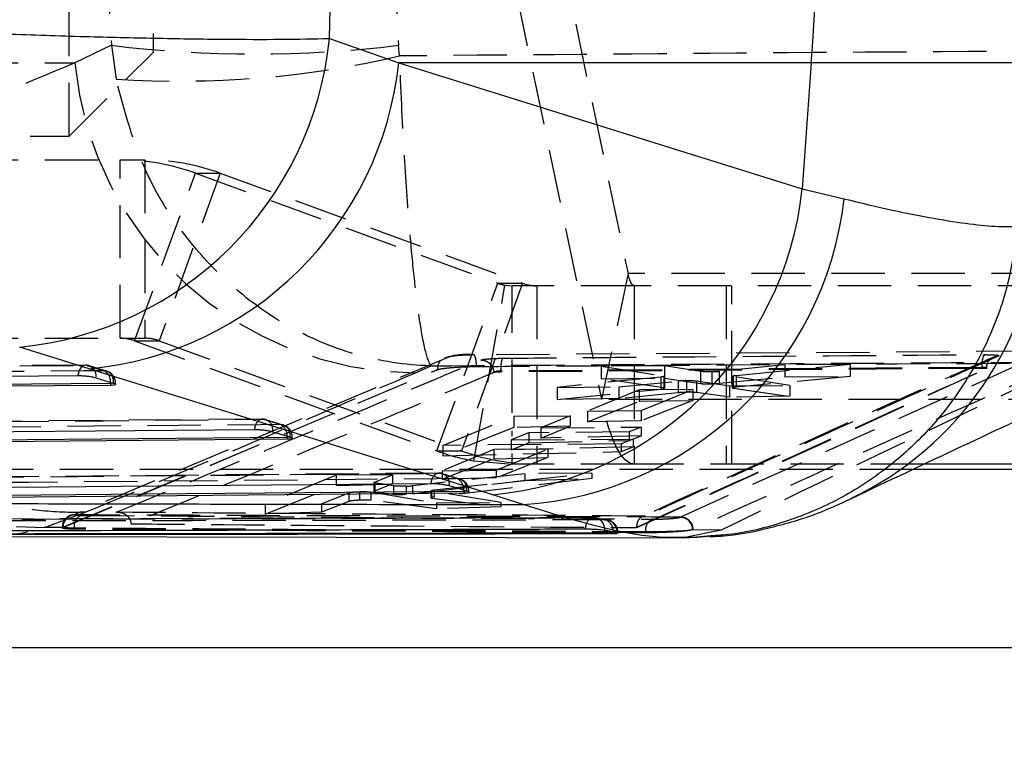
# Model space of a CAD drawing. Extents: x 27 to 407, y 33 to 283.
# Tile 6 of 20: x 190 to 214, y 57 to 74. Entities that reach past the tile are written whole.
import ezdxf

# ---------------------------------------------------------------- set-up
doc = ezdxf.new("R2010")
doc.units = 0
doc.linetypes.add('HIDDEN', pattern=[1.905, 1.27, -0.635])
doc.layers.get('0').update_dxf_attribs({"linetype": 'CONTINUOUS'})
doc.styles.add('SLDTEXTSTYLE0', font='TXT', dxfattribs={"width": 0.75})
doc.dimstyles.new('SLDDIMSTYLE4', dxfattribs={"dimtxt": 3.5, "dimasz": 3.302, "dimexe": 0, "dimexo": 0.0625, "dimgap": 0.875, "dimtad": 1, "dimdec": 0, "dimrnd": 1e-09, "dimzin": 12, "dimtxsty": 'SLDTEXTSTYLE0', "dimsah": 1, "dimcen": 0.09, "dimazin": 3, "dimtfac": 1, "dimtofl": 0, "dimtmove": 0, "dimatfit": 3, "dimtolj": 1, "dimtzin": 12})

# ---------------------------------------------------------------- blocks, each defined once
blk = doc.blocks.new('_D_4')
at = {"color": 179, "linetype": 'CONTINUOUS'}
for p, q in [((51.637, 71.334), (51.637, 32.917)), ((226.616, 58.146), (226.616, 32.917)), ((51.637, 33.917), (226.616, 33.917))]:
    blk.add_line(p, q, dxfattribs=at)
for points in [[(51.637, 33.917), (54.939, 33.409), (54.939, 34.425)], [(226.616, 33.917), (223.314, 34.425), (223.314, 33.409)]]:
    blk.add_solid(points, dxfattribs=at)
at = {"color": 179, "linetype": 'CONTINUOUS', "insert": (135.125, 38.429, -51.888), "char_height": 3.5, "attachment_point": 1, "style": 'SLDTEXTSTYLE0'}
blk.add_mtext('175', dxfattribs=at)

msp = doc.modelspace()

# ---------------------------------------------------------------- linework, layer by layer
at = {"color": 7, "linetype": 'HIDDEN'}
for p, q in [((191.6372, 71.3339), (191.6372, 87.2089)), ((193.6372, 85.2089), (193.6372, 73.3339)), ((202.9231, 77.7338), (204.9519, 68.0643)), ((202.2926, 74.7286), (204.3214, 65.0591)), ((192.6455, 73.5016), (191.7705, 73.0811)), ((192.6455, 73.5016), (192.7561, 72.6981)), ((199.508, 73.2474), (199.4826, 73.5016)), ((191.6372, 71.3339), (193.6372, 73.3339)), ((183.4418, 73.0811), (191.7705, 73.0811)), ((188.8052, 71.3339), (191.6372, 71.3339)), ((185.3424, 70.7714), (192.8551, 70.7714)), ((192.8551, 66.5214), (192.8551, 70.7714)), ((192.8551, 70.7714), (193.4446, 70.7714)), ((193.4446, 70.7714), (193.4446, 66.5214)), ((193.1969, 66.4611), (194.6495, 70.4548)), ((195.2389, 70.4548), (193.7863, 66.4611)), ((194.6495, 70.4548), (201.8514, 67.8318)), ((194.6495, 70.4548), (195.2389, 70.4548)), ((195.2389, 70.4548), (202.4409, 67.8318)), ((204.9519, 68.0643), (204.3214, 65.0591)), ((220.5958, 68.0643), (204.9519, 68.0643)), ((200.3988, 63.8381), (201.8514, 67.8318)), ((202.4409, 67.8318), (200.9883, 63.8381)), ((201.8514, 67.8318), (202.4409, 67.8318)), ((201.2822, 63.6012), (202.0197, 67.7866)), ((202.0197, 67.7866), (202.1923, 67.7714)), ((202.1923, 64.7461), (202.1923, 67.7714)), ((205.1002, 67.7714), (202.1923, 67.7714)), ((202.7827, 67.7714), (202.7827, 63.5214)), ((220.7441, 67.7714), (205.1002, 67.7714)), ((205.1002, 67.7714), (205.1002, 63.5214)), ((207.2936, 67.7714), (207.2936, 63.5214)), ((207.4271, 63.5214), (207.4271, 67.7714)), ((185.3424, 66.5214), (192.8551, 66.5214)), ((192.8551, 66.5214), (193.4446, 66.5214)), ((193.1969, 66.4611), (200.3988, 63.8381)), ((193.1969, 66.4611), (193.7863, 66.4611)), ((193.7863, 66.4611), (200.9883, 63.8381)), ((214.513, 66.211), (201.2722, 66.1238)), ((206.1921, 62.2601), (214.8846, 66.1783)), ((200.6981, 66.0772), (191.7736, 62.326)), ((192.0254, 65.8794), (179.0042, 65.7741)), ((191.4909, 62.0227), (200.4082, 65.7739)), ((191.4909, 62.0139), (200.4082, 65.7725)), ((192.0585, 65.8755), (192.4726, 65.7491)), ((192.5305, 65.7379), (192.1164, 65.8644)), ((199.8862, 65.7012), (200.2618, 65.8657)), ((201.7605, 65.7062), (201.7549, 65.7044)), ((213.3841, 65.8274), (201.9178, 65.7431)), ((213.3841, 65.8046), (201.9178, 65.7177)), ((201.9178, 65.7431), (201.9178, 65.7177)), ((205.8183, 65.8678), (204.3164, 65.8558)), ((204.3164, 65.8558), (205.8034, 65.6259)), ((204.3164, 65.8558), (204.3164, 65.5564)), ((205.1653, 62.0096), (213.4903, 65.7953)), ((205.8183, 65.8678), (205.8183, 65.5714)), ((206.6826, 65.7316), (205.8183, 65.8678)), ((206.6826, 65.7316), (206.6826, 65.4433)), ((206.9481, 65.725), (206.9481, 65.4379)), ((208.6862, 65.8908), (207.1203, 65.7352)), ((207.1203, 65.7352), (207.1203, 65.4481)), ((207.5306, 65.6371), (210.2474, 65.9033)), ((210.2474, 65.9033), (208.6862, 65.8908)), ((208.6862, 65.8908), (208.6862, 65.5988)), ((210.2474, 65.9033), (210.2474, 65.6131)), ((213.3841, 65.8274), (213.3841, 65.8046)), ((213.4903, 65.7974), (213.4902, 65.7975)), ((213.4903, 65.7974), (213.4903, 65.7953)), ((213.4903, 65.7953), (213.4903, 65.797)), ((192.7062, 65.4493), (192.7464, 65.4493)), ((192.7465, 65.4235), (192.7465, 65.4493)), ((205.7362, 65.5976), (203.2617, 65.3517)), ((204.3164, 65.5564), (205.8183, 65.5714)), ((205.8034, 65.3393), (204.3164, 65.5564)), ((204.7355, 65.3635), (206.149, 65.5018)), ((205.7362, 65.5976), (205.7362, 65.312)), ((205.8034, 65.6259), (205.8034, 65.3393)), ((205.8034, 65.6259), (205.8272, 65.619)), ((205.8183, 65.5714), (206.6826, 65.4433)), ((205.8283, 65.3308), (205.8283, 65.617)), ((206.149, 65.5018), (206.149, 65.223)), ((206.3419, 65.5123), (206.3419, 65.2339)), ((206.5829, 65.5053), (207.3667, 65.3846)), ((206.5829, 65.5053), (206.5829, 65.2286)), ((207.1203, 65.4481), (208.6862, 65.5988)), ((207.4366, 65.6176), (207.4366, 65.3384)), ((207.4607, 65.6088), (207.4607, 65.3302)), ((208.8102, 65.3962), (207.4607, 65.6088)), ((207.5306, 65.6371), (207.5306, 65.357)), ((210.2474, 65.6131), (207.5306, 65.357)), ((208.6862, 65.5988), (210.2474, 65.6131)), ((203.2617, 65.3517), (204.7355, 65.3635)), ((203.2617, 65.3517), (203.2617, 65.0623)), ((203.2617, 65.0623), (205.7362, 65.312)), ((205.2162, 65.293), (203.9854, 64.7875)), ((204.7355, 65.3635), (204.7355, 65.0834)), ((206.149, 65.223), (204.7355, 65.0834)), ((206.5001, 65.3032), (205.2162, 65.293)), ((205.2162, 65.293), (205.2162, 65.0197)), ((205.2692, 64.7978), (206.5001, 65.3032)), ((205.8242, 65.3346), (205.8034, 65.3393)), ((206.5001, 65.3032), (206.5001, 65.0382)), ((207.3667, 65.1198), (206.5829, 65.2286)), ((207.3667, 65.3846), (208.8102, 65.3962)), ((207.3667, 65.3846), (207.3667, 65.1198)), ((207.4607, 65.3302), (208.8102, 65.1391)), ((208.8102, 65.3962), (208.8102, 65.1391)), ((204.7355, 65.0834), (203.2617, 65.0623)), ((203.9854, 64.5328), (205.2162, 65.0197)), ((215.287, 65.0591), (204.3214, 65.0591)), ((205.2162, 65.0197), (206.5001, 65.0382)), ((206.5001, 65.0382), (205.2692, 64.5561)), ((208.8102, 65.1391), (207.3667, 65.1198)), ((203.9854, 64.7875), (205.2692, 64.7978)), ((203.9854, 64.7875), (203.9854, 64.5328)), ((205.2692, 64.7978), (205.2692, 64.5561)), ((196.2332, 64.5943), (182.2244, 64.4757)), ((196.2664, 64.5903), (196.6805, 64.4638)), ((196.7387, 64.4538), (196.3246, 64.5804)), ((200.5419, 63.9703), (202.2352, 64.6653)), ((202.2352, 64.6653), (203.578, 64.6761)), ((202.2352, 64.6653), (202.2352, 64.3978)), ((203.578, 64.6761), (202.8736, 64.3869)), ((203.578, 64.6761), (203.578, 64.4238)), ((205.2692, 64.5561), (203.9854, 64.5328)), ((202.2352, 64.3978), (200.5419, 63.7211)), ((202.5918, 64.2712), (202.1702, 64.0982)), ((202.1923, 64.1869), (202.1923, 64.3171)), ((203.578, 64.4238), (202.2352, 64.3978)), ((204.9814, 64.2904), (202.5918, 64.2712)), ((202.5918, 64.2712), (202.5918, 64.0332)), ((202.8736, 64.1448), (203.578, 64.4238)), ((202.8736, 64.3869), (205.2632, 64.4061)), ((202.8736, 64.3869), (202.8736, 64.1448)), ((205.2632, 64.4061), (204.9814, 64.2904)), ((204.9814, 64.2904), (204.9814, 64.0846)), ((205.2632, 64.4061), (205.2632, 64.1944)), ((196.9144, 64.164), (196.9543, 64.164)), ((196.9544, 64.1382), (196.9544, 64.164)), ((202.1702, 64.0982), (205.0737, 64.1214)), ((202.1702, 64.0982), (202.1702, 63.8662)), ((202.5918, 64.0332), (204.9814, 64.0846)), ((205.2632, 64.1944), (202.8736, 64.1448)), ((205.0737, 64.1214), (204.7883, 64.0043)), ((204.9814, 64.0846), (205.2632, 64.1944)), ((205.0737, 64.1214), (205.0737, 63.9315)), ((200.3988, 63.8381), (200.9883, 63.8381)), ((201.7543, 63.8718), (200.5235, 63.3664)), ((204.7883, 64.0043), (200.5419, 63.9703)), ((200.5419, 63.9703), (200.5419, 63.7211)), ((200.5419, 63.7211), (204.7883, 63.8205)), ((203.0382, 63.8821), (201.7543, 63.8718)), ((201.7543, 63.8718), (201.7543, 63.65)), ((201.8073, 63.3767), (203.0382, 63.8821)), ((202.1702, 63.8662), (202.5918, 64.0332)), ((205.0737, 63.9315), (202.1702, 63.8662)), ((203.0382, 63.8821), (203.0382, 63.6808)), ((204.7883, 64.0043), (204.7883, 63.8205)), ((204.7883, 63.8205), (205.0737, 63.9315)), ((200.5235, 63.1624), (201.7543, 63.65)), ((201.2822, 63.6012), (202.1923, 63.5214)), ((201.7543, 63.65), (203.0382, 63.6808)), ((203.0382, 63.6808), (201.8073, 63.1968)), ((202.1923, 63.5214), (202.1923, 63.7774)), ((211.7353, 63.3964), (182.5559, 63.3964)), ((200.5235, 63.3664), (201.8073, 63.3767)), ((200.5235, 63.3664), (200.5235, 63.1624)), ((201.8073, 63.3767), (201.8073, 63.1968)), ((205.1002, 63.5214), (202.1923, 63.5214)), ((212, 63.5214), (205.1002, 63.5214)), ((200.4411, 63.3086), (185.4446, 63.1777)), ((198.0017, 63.2592), (196.3092, 62.5641)), ((199.3445, 63.2699), (198.0017, 63.2592)), ((198.0017, 63.2592), (198.0017, 63.0125)), ((198.9009, 63.0878), (199.3445, 63.2699)), ((199.3445, 63.2699), (199.3445, 63.0501)), ((199.8184, 62.8191), (202.4966, 63.1362)), ((202.4966, 63.2952), (199.8185, 63.0069)), ((200.3341, 62.9069), (204.0909, 63.3079)), ((204.0909, 63.1787), (200.3341, 62.7393)), ((200.4743, 63.3044), (200.8884, 63.1778)), ((201.8073, 63.1968), (200.5235, 63.1624)), ((200.9466, 63.1671), (200.5324, 63.2936)), ((204.0909, 63.3079), (202.4966, 63.2952)), ((202.4966, 63.2952), (202.4966, 63.1362)), ((202.4966, 63.1362), (204.0909, 63.1787)), ((204.0909, 63.3079), (204.0909, 63.1787)), ((196.3092, 62.3338), (198.0017, 63.0125)), ((198.0017, 63.0125), (199.3445, 63.0501)), ((198.5536, 62.8663), (198.5536, 62.6629)), ((198.8948, 63.0828), (198.8948, 62.8689)), ((198.9009, 63.0878), (198.9009, 62.8734)), ((199.3445, 63.0501), (198.9009, 62.8734)), ((198.9186, 63.0742), (198.9186, 62.8613)), ((199.369, 63.0022), (198.9186, 63.0742)), ((199.369, 63.0022), (199.369, 62.8051)), ((199.6651, 62.9966), (199.6651, 62.8064)), ((199.8185, 63.0069), (199.8185, 62.8191)), ((200.2517, 62.8886), (200.2517, 62.721)), ((200.2743, 62.8801), (200.2743, 62.7136)), ((201.9228, 62.609), (200.2743, 62.8801)), ((200.3341, 62.9069), (200.3341, 62.7393)), ((201.1226, 62.878), (201.1623, 62.878)), ((201.1624, 62.8523), (201.1624, 62.878)), ((197.6519, 62.5748), (198.302, 62.8418)), ((198.302, 62.6348), (197.6519, 62.3759)), ((198.302, 62.8418), (198.302, 62.6348)), ((198.8271, 62.8595), (200.3905, 62.5968)), ((198.8271, 62.8595), (198.8271, 62.6628)), ((200.3905, 62.4602), (198.8271, 62.6628)), ((198.9186, 62.8613), (199.369, 62.8051)), ((200.2743, 62.7136), (201.9228, 62.5064)), ((196.3092, 62.5641), (197.6519, 62.5748)), ((196.3092, 62.5641), (196.3092, 62.3338)), ((197.6519, 62.5748), (197.6519, 62.3759)), ((200.3905, 62.5968), (201.9228, 62.609)), ((200.3905, 62.5968), (200.3905, 62.4602)), ((201.9228, 62.5064), (200.3905, 62.4602)), ((201.9228, 62.609), (201.9228, 62.5064)), ((191.0539, 62.0127), (192.0216, 62.3769)), ((191.6716, 62.3038), (191.6628, 62.2999)), ((191.7736, 62.326), (191.7705, 62.3142)), ((197.6519, 62.3759), (196.3092, 62.3338)), ((204.1355, 62.2486), (204.1805, 62.2437)), ((204.4222, 62.1945), (204.4626, 62.1906)), ((206.1814, 62.2552), (206.1921, 62.2601)), ((191.4845, 62.0109), (191.0539, 62.0127)), ((191.4756, 62.0162), (191.4756, 62.0024)), ((191.4845, 62.0109), (191.4909, 62.0139)), ((191.4853, 62.011), (191.4909, 62.0227)), ((191.4909, 62.0139), (191.4909, 62.0227)), ((191.759, 61.9992), (191.759, 61.9741)), ((204.3767, 61.9451), (204.3981, 61.9451)), ((204.3981, 61.9451), (204.3981, 61.9414)), ((205.1653, 62.0096), (205.1651, 62.0187)), ((207.1695, 61.9523), (206.3069, 61.772)), ((206.495, 61.9631), (206.4694, 61.9547)), ((207.1695, 61.9523), (206.4694, 61.9547)), ((206.5059, 61.9681), (206.495, 61.9631)), ((204.674, 61.8907), (204.7137, 61.8907)), ((204.6904, 61.8868), (204.6904, 61.8907)), ((204.7144, 61.8795), (204.7144, 61.8907)), ((205.3684, 61.8866), (205.3684, 61.9072)), ((206.3069, 61.772), (206.0762, 61.7734))]:
    msp.add_line(p, q, dxfattribs=at)
at = {"color": 7, "linetype": 'CONTINUOUS'}
for p, q in [((197.8414, 73.6635), (199.4929, 73.0811)), ((209.3168, 73.0811), (199.4929, 73.0811)), ((199.4929, 73.0811), (209.1039, 70.0796)), ((209.3168, 73.0811), (209.1039, 70.0796)), ((214.5623, 73.0811), (209.3168, 73.0811)), ((209.1039, 70.0796), (210.102, 69.8432)), ((192.1173, 65.7954), (190.4606, 66.3113)), ((201.7311, 62.7943), (192.1173, 65.7954)), ((192.2752, 65.5813), (192.6894, 65.4549)), ((192.625, 65.4493), (192.625, 65.3998)), ((192.6894, 65.4549), (192.7062, 65.4493)), ((192.625, 65.3998), (179.5067, 65.2933)), ((196.4832, 64.2962), (196.8973, 64.1697)), ((196.833, 64.1144), (182.727, 63.9947)), ((196.833, 64.164), (196.833, 64.1144)), ((196.8973, 64.1697), (196.9144, 64.164)), ((218.2264, 63.3964), (211.7353, 63.3964)), ((220.7441, 63.5214), (212, 63.5214)), ((200.6911, 63.0103), (201.1053, 62.8838)), ((201.041, 62.878), (201.041, 62.8284)), ((201.1053, 62.8838), (201.1226, 62.878)), ((201.041, 62.8284), (185.9473, 62.6966)), ((202.4549, 62.5579), (201.7311, 62.7943)), ((204.3981, 61.9414), (204.3767, 61.9451)), ((204.6904, 61.8868), (204.3981, 61.9414)), ((189.3916, 61.7979), (206.0852, 61.7686)), ((204.5929, 61.8907), (204.5929, 61.8709)), ((218.2264, 59.1464), (156.8343, 59.1464))]:
    msp.add_line(p, q, dxfattribs=at)
at = {"color": 8, "linetype": 'CONTINUOUS'}
for p, q in [((192.625, 65.4493), (192.6243, 65.4748)), ((192.7062, 65.4493), (192.625, 65.4493)), ((196.833, 64.164), (196.8322, 64.1895)), ((196.9144, 64.164), (196.833, 64.164)), ((201.0402, 62.9037), (201.041, 62.878)), ((201.1226, 62.878), (201.041, 62.878)), ((204.674, 61.8907), (204.5929, 61.8907))]:
    msp.add_line(p, q, dxfattribs=at)
at = {"color": 7, "linetype": 'HIDDEN', "flags": 128}
for points in [[(205.1002, 67.7714), (205.0797, 67.7763), (205.0593, 67.7907), (205.0393, 67.8145), (205.02, 67.8476), (205.0013, 67.8895), (204.9837, 67.94), (204.9671, 67.9984), (204.9519, 68.0643)], [(179.0374, 65.7706), (179.5241, 65.7746), (181.4705, 65.7903), (189.2565, 65.853), (192.0585, 65.8755)], [(192.4726, 65.7491), (191.986, 65.7452), (190.0395, 65.7294), (182.2536, 65.6663), (179.3544, 65.6428)], [(192.0585, 65.8755), (192.023, 65.8802), (191.9878, 65.8735), (191.954, 65.8555), (191.923, 65.827), (191.896, 65.789), (191.8739, 65.743), (191.8577, 65.6907), (191.8478, 65.634)], [(200.4082, 65.7726), (200.4127, 65.7743), (200.4173, 65.776)], [(205.1002, 63.5214), (204.9923, 63.5467), (204.8854, 63.6223), (204.7805, 63.7475), (204.6787, 63.9211), (204.581, 64.1414), (204.4883, 64.4062), (204.4015, 64.7131), (204.3214, 65.0591)], [(182.2576, 64.472), (182.7443, 64.4761), (184.6908, 64.4926), (192.4767, 64.5584), (196.2664, 64.5903)], [(196.2664, 64.5903), (196.2309, 64.595), (196.1957, 64.5882), (196.1619, 64.5703), (196.1309, 64.5417), (196.1039, 64.5038), (196.0819, 64.4578), (196.0656, 64.4054), (196.0558, 64.3488)], [(196.6805, 64.4638), (196.1939, 64.4596), (194.2474, 64.4432), (186.4615, 64.3772), (182.5746, 64.3442)], [(185.4779, 63.1738), (185.9645, 63.178), (187.911, 63.195), (195.6969, 63.2628), (200.4743, 63.3044)], [(200.8884, 63.1778), (200.4018, 63.1735), (198.4553, 63.1566), (190.6694, 63.0886), (185.7948, 63.046)], [(200.2637, 63.0629), (200.2735, 63.1196), (200.2898, 63.1719), (200.3118, 63.2179), (200.3389, 63.2558), (200.3698, 63.2844), (200.4036, 63.3023), (200.4388, 63.3091), (200.4743, 63.3044)], [(191.7736, 62.326), (191.7171, 62.3185), (191.6716, 62.3038)], [(203.9384, 61.9728), (203.945, 62.0311), (203.9583, 62.0862), (203.9778, 62.1359), (204.0027, 62.1784), (204.0321, 62.212), (204.0648, 62.2354), (204.0998, 62.2477), (204.1355, 62.2486)]]:
    msp.add_lwpolyline(points, dxfattribs=at)
at = {"color": 7, "linetype": 'CONTINUOUS', "flags": 128}
for points in [[(178.8267, 65.5295), (179.3133, 65.5334), (181.2598, 65.5491), (189.0458, 65.6116), (191.8478, 65.634)], [(179.5067, 65.3431), (186.0393, 65.3961), (192.625, 65.4493)], [(182.047, 64.2308), (182.5336, 64.2349), (184.4801, 64.2513), (192.2661, 64.3169), (196.0558, 64.3488)], [(182.727, 64.0445), (189.7535, 64.1041), (196.833, 64.164)], [(185.2672, 62.9325), (185.7539, 62.9367), (187.7004, 62.9537), (195.4863, 63.0214), (200.2637, 63.0629)], [(185.9473, 62.7463), (193.4677, 62.812), (201.041, 62.878)]]:
    msp.add_lwpolyline(points, dxfattribs=at)
at = {"color": 7, "linetype": 'CONTINUOUS'}
for centre, radius, start, end in [((121.7143, 79.2912), 87.8224, 355.94511, 4.05489), ((189.6598, 74.496), 8.2238, 275.58781, 354.18985), ((191.3284, 73.9703), 8.2128, 275.51267, 353.78473), ((200.9369, 70.9714), 8.2156, 275.54776, 353.76829), ((201.9049, 70.7913), 8.2518, 273.8217, 353.40214)]:
    msp.add_arc(centre, radius, start, end, dxfattribs=at)
at = {"color": 7, "linetype": 'HIDDEN'}
for centre, radius, start, end in [((196.0641, 101.5988), 28.3044, 263.06298, 276.93702), ((194.2849, 95.6787), 23.0313, 266.19406, 283.10788), ((199.9121, 73.882), 8.1809, 185.61832, 269.81877), ((192.8551, 65.5282), 5.2433, 69.98706, 89.99965), ((193.4445, 65.5282), 5.2433, 69.98703, 89.99968), ((190.9708, 70.1602), 8.148, 185.41853, 270.58406), ((202.1932, 68.7701), 0.9987, 249.98703, 259.99394), ((202.7827, 68.7702), 0.9987, 249.98688, 269.99967), ((192.8551, 65.5227), 0.9987, 69.98711, 89.99944), ((193.4446, 65.5227), 0.9987, 69.98688, 89.99967), ((201.098, 64.474), 1.6607, 83.78934, 107.93147), ((213.8442, 65.8968), 0.4653, 149.78412, 188.57479), ((192.0278, 65.5758), 0.3045, 73.0217, 90.45991), ((192.0353, 65.6315), 0.2451, 348.17873, 84.5772), ((192.4495, 65.5051), 0.2451, 348.18036, 84.5797), ((192.3298, 65.4911), 0.2949, 356.83252, 61.03571), ((192.442, 65.4493), 0.3045, 0, 73.02028), ((196.2358, 64.2906), 0.3045, 73.01069, 90.48236), ((196.2433, 64.3463), 0.245, 348.18889, 84.60261), ((196.6575, 64.2198), 0.245, 348.18999, 84.60478), ((196.5377, 64.2057), 0.295, 356.86892, 61.03504), ((196.6499, 64.164), 0.3045, 0, 73.00992), ((202.1933, 68.7651), 5.2436, 249.98743, 259.99327), ((202.7827, 68.7647), 5.2433, 249.98701, 269.99965), ((200.4437, 63.0046), 0.3045, 73.00448, 90.49773), ((200.4513, 63.0605), 0.245, 348.19595, 84.61984), ((200.8655, 62.9339), 0.245, 348.19737, 84.62134), ((200.7456, 62.9197), 0.295, 356.89248, 61.03503), ((200.8579, 62.878), 0.3045, 0, 73.00402), ((191.7917, 62.0086), 0.3064, 93.97725, 179.54789), ((191.7885, 62.0302), 0.2977, 117.72206, 181.43275), ((192.042, 62.0406), 0.2859, 113.64499, 188.31879), ((204.1207, 61.9451), 0.3045, 78.6922, 90.18039), ((204.1151, 61.9675), 0.2838, 355.47625, 76.69716), ((204.3149, 61.9343), 0.2814, 351.08009, 67.57945), ((204.4099, 61.8907), 0.3045, 0, 80.02488), ((204.404, 61.9096), 0.287, 356.21903, 78.22061), ((205.6479, 61.9499), 0.2827, 112.58482, 188.67969), ((206.1891, 61.9491), 0.3062, 2.63255, 91.44344), ((206.1999, 61.9539), 0.3063, 2.65084, 91.47032)]:
    msp.add_arc(centre, radius, start, end, dxfattribs=at)
at = {"color": 8, "linetype": 'CONTINUOUS'}
msp.add_arc((206.845, 69.8823), 7.9516, 295.30916, 356.05463, dxfattribs=at)
at = {"color": 7, "linetype": 'HIDDEN'}
for centre, major_axis, ratio, start_param, end_param in [((247.8266, 79.2912), (0, 71.253), 0.7770083, 1.4899941, 1.6521404), ((247.8266, 79.2912), (0, 71.253), 0.6807347, 1.4899941, 1.6521404), ((206.9355, 65.7479), (0.2811, 0.0073), 0.0825114, 4.755075, 5.4277988), ((206.3317, 65.4888), (0.2815, 0.0073), 0.0825114, 1.5324678, 2.2752925), ((199.17, 63.0899), (0.2752, 0.0071), 0.0825114, 2.9281218, 3.5581095), ((199.6228, 63.0184), (0.28, 0.0073), 0.0825114, 4.8619702, 5.4841523)]:
    msp.add_ellipse(centre, major_axis=major_axis, ratio=ratio, start_param=start_param, end_param=end_param, dxfattribs=at)
at = {"color": 7, "linetype": 'CONTINUOUS'}
msp.add_ellipse((176.5996, 79.2912), major_axis=(0, 71.253), ratio=0.2990511, start_param=4.6333241, end_param=4.7929852, dxfattribs=at)
for points, knots in [([(183.2504, 74.1118), (183.4267, 74.1), (184.0664, 74.0573), (185.2724, 73.9867), (186.8877, 73.9042), (188.5654, 73.83), (190.3293, 73.7627), (192.0951, 73.7073), (193.8008, 73.6669), (195.3384, 73.6448), (196.7253, 73.6407), (197.4693, 73.6559), (197.8414, 73.6635)], [0, 0, 0, 0, 0.0397521, 0.144191, 0.2486297, 0.3511385, 0.4536477, 0.5697087, 0.6766519, 0.7835967, 0.8917976, 1, 1, 1, 1]), ([(210.102, 69.8432), (210.4936, 69.7495), (211.2768, 69.562), (212.2723, 69.3672), (213.1184, 69.2375), (213.7848, 69.1746), (214.0842, 69.1812), (214.2262, 69.1844)], [0, 0, 0, 0, 0.200733, 0.4014641, 0.6076465, 0.8138308, 1, 1, 1, 1]), ([(214.226, 69.1825), (214.167, 68.7361), (214.0473, 67.8304), (213.5886, 66.5414), (212.9327, 65.3347), (212.0897, 64.2678), (211.0738, 63.3521), (209.9305, 62.6272), (208.6716, 62.1114), (207.6367, 61.8564), (207.0239, 61.8173), (206.8663, 61.8072)], [0, 0, 0, 0, 0.1180278, 0.2394785, 0.3575066, 0.478957, 0.5969873, 0.7184407, 0.8364752, 0.9579327, 1, 1, 1, 1]), ([(210.2593, 62.6996), (211.1416, 63.117), (213.7973, 64.3735), (216.4339, 65.5973), (218.1946, 66.4146)], [0, 0, 0, 0, 0.3322288, 1, 1, 1, 1]), ([(191.8478, 65.634), (191.8532, 65.634), (191.8862, 65.6341), (191.9563, 65.6314), (192.0596, 65.6221), (192.1592, 65.6081), (192.2319, 65.5936), (192.2641, 65.5845), (192.2752, 65.5813)], [0, 0, 0, 0, 0.04106733, 0.25295624, 0.4648527, 0.67674827, 0.88864655, 1, 1, 1, 1]), ([(192.7062, 65.4493), (192.7204, 65.4432), (192.7488, 65.431), (192.748, 65.4155), (192.714, 65.4045), (192.6651, 65.4003), (192.6317, 65.3999), (192.625, 65.3998)], [0, 0, 0, 0, 0.2374521, 0.4750084, 0.7104444, 0.9422496, 1, 1, 1, 1]), ([(196.0558, 64.3488), (196.0613, 64.3488), (196.0944, 64.349), (196.1647, 64.3462), (196.2681, 64.3369), (196.3677, 64.3229), (196.4401, 64.3084), (196.4722, 64.2993), (196.4832, 64.2962)], [0, 0, 0, 0, 0.0421352, 0.2540152, 0.4659039, 0.6777867, 0.8896838, 1, 1, 1, 1]), ([(196.9144, 64.164), (196.9286, 64.1579), (196.9569, 64.1457), (196.9559, 64.1301), (196.9217, 64.1191), (196.8728, 64.115), (196.8395, 64.1145), (196.833, 64.1144)], [0, 0, 0, 0, 0.2377341, 0.4755735, 0.7112886, 0.9433723, 1, 1, 1, 1]), ([(200.2637, 63.0629), (200.2693, 63.0629), (200.3026, 63.0631), (200.373, 63.0603), (200.4764, 63.051), (200.5759, 63.037), (200.6482, 63.0225), (200.6802, 63.0134), (200.6911, 63.0103)], [0, 0, 0, 0, 0.0428647, 0.2547481, 0.4666389, 0.6785171, 0.8904014, 1, 1, 1, 1]), ([(201.1226, 62.878), (201.1367, 62.8719), (201.1649, 62.8597), (201.1638, 62.8442), (201.1295, 62.8331), (201.0806, 62.829), (201.0474, 62.8285), (201.041, 62.8284)], [0, 0, 0, 0, 0.2379534, 0.4759675, 0.7118799, 0.944151, 1, 1, 1, 1]), ([(206.8947, 61.7961), (206.9863, 61.7991), (207.4839, 61.8154), (208.3558, 62.0002), (209.3948, 62.297), (209.9884, 62.5728), (210.2448, 62.6919)], [0, 0, 0, 0, 0.0756972, 0.4112623, 0.7456529, 1, 1, 1, 1]), ([(185.648, 62.5925), (188.1959, 62.587), (193.8002, 62.5748), (199.4006, 62.5638), (202.4549, 62.5579)], [0, 0, 0, 0, 0.4546367, 1, 1, 1, 1]), ([(203.9384, 61.9728), (203.7791, 61.9722), (202.9707, 61.9694), (199.5662, 61.9577), (194.5509, 61.9423), (190.1846, 61.9318), (188.4143, 61.9275)], [0, 0, 0, 0, 0.0307993, 0.1562196, 0.6579008, 1, 1, 1, 1]), ([(204.3767, 61.9451), (204.3554, 61.948), (204.3127, 61.9539), (204.2194, 61.962), (204.1173, 61.9684), (204.0182, 61.9723), (203.9638, 61.9726), (203.9384, 61.9728)], [0, 0, 0, 0, 0.2053181, 0.4106338, 0.6159531, 0.8212701, 1, 1, 1, 1]), ([(189.0704, 61.8642), (191.7402, 61.8675), (196.9143, 61.8739), (202.0885, 61.8852), (204.5929, 61.8907)], [0, 0, 0, 0, 0.5159766, 1, 1, 1, 1]), ([(189.0704, 61.8496), (190.4053, 61.8507), (193.075, 61.8529), (198.2492, 61.8593), (202.0885, 61.8663), (204.5929, 61.8709)], [0, 0, 0, 0, 0.2579884, 0.515977, 1, 1, 1, 1]), ([(204.5929, 61.8709), (204.6186, 61.8712), (204.6701, 61.8717), (204.6932, 61.8743), (204.7047, 61.8756)], [0, 0, 0, 0, 0.500002, 1, 1, 1, 1]), ([(204.7112, 61.8795), (204.7122, 61.8799), (204.7169, 61.8819), (204.7021, 61.8846), (204.6904, 61.8868)], [0, 0, 0, 0, 0.2098723, 1, 1, 1, 1]), ([(206.0762, 61.7745), (206.1062, 61.7733), (206.3478, 61.7641), (206.6243, 61.7852), (206.8666, 61.8037)], [0, 0, 0, 0, 0.1239448, 1, 1, 1, 1])]:
    msp.add_open_spline(points, degree=3, knots=knots, dxfattribs=at)
at = {"color": 7, "linetype": 'HIDDEN'}
for points, knots in [([(219.208, 73.3912), (215.9271, 73.3706), (209.3605, 73.3295), (202.7937, 73.2748), (199.508, 73.2474)], [0, 0, 0, 0, 0.499645, 1, 1, 1, 1]), ([(200.2618, 65.8657), (200.2614, 65.8662), (200.2135, 65.9242), (200.1162, 66.1954), (199.9784, 66.9703), (199.8557, 67.9684), (199.735, 69.2432), (199.608, 70.9943), (199.5423, 72.4747), (199.508, 73.2474)], [0, 0, 0, 0, 0.0016053, 0.1784083, 0.3460596, 0.4791538, 0.6122175, 0.797605, 1, 1, 1, 1]), ([(191.7705, 73.0811), (190.5054, 72.5507), (187.8255, 71.427), (185.1427, 70.3311), (183.7264, 69.7525)], [0, 0, 0, 0, 0.4720473, 1, 1, 1, 1]), ([(200.2618, 65.8657), (200.2564, 65.8658), (199.65, 65.8785), (198.4654, 66.0615), (196.9105, 66.7213), (195.624, 67.6247), (194.4514, 68.8137), (193.348, 70.4853), (192.9591, 71.9392), (192.7561, 72.6981)], [0, 0, 0, 0, 0.0016056, 0.1784028, 0.3460543, 0.4791462, 0.6122075, 0.7975952, 1, 1, 1, 1]), ([(192.0216, 62.3769), (191.9557, 62.3754), (191.5197, 62.3649), (190.6345, 62.4238), (189.3913, 62.7037), (188.1356, 63.218), (186.981, 63.9417), (185.9559, 64.8468), (185.094, 65.9145), (184.4181, 67.1091), (183.9346, 68.3993), (183.7958, 69.3014), (183.7264, 69.7525)], [0, 0, 0, 0, 0.0164562, 0.1089478, 0.2203302, 0.3317127, 0.4430944, 0.5544758, 0.6658569, 0.7772379, 0.888619, 1, 1, 1, 1]), ([(192.7611, 62.3763), (194.218, 62.9783), (197.115, 64.1752), (200.0099, 65.3967), (201.4489, 66.0039)], [0, 0, 0, 0, 0.5029266, 1, 1, 1, 1]), ([(200.2618, 65.8657), (202.7934, 65.8822), (207.8815, 65.9153), (212.971, 65.9421), (215.5283, 65.9555)], [0, 0, 0, 0, 0.4975314, 1, 1, 1, 1]), ([(200.4999, 65.9939), (200.4968, 65.9918), (200.4618, 65.9682), (200.4209, 65.8902), (200.4125, 65.8127), (200.4082, 65.7739)], [0, 0, 0, 0, 0.0464598, 0.5232343, 1, 1, 1, 1]), ([(201.2722, 66.1238), (201.235, 66.1233), (201.1439, 66.122), (200.997, 66.1156), (200.8548, 66.1048), (200.7458, 66.0914), (200.7138, 66.0819), (200.6981, 66.0772)], [0, 0, 0, 0, 0.1483078, 0.3627938, 0.5777578, 0.7935352, 1, 1, 1, 1]), ([(201.345, 65.8484), (201.3445, 65.8601), (201.3433, 65.8926), (201.3392, 65.9441), (201.332, 65.9992), (201.3226, 66.0467), (201.3115, 66.0845), (201.299, 66.1108), (201.2857, 66.1256), (201.2767, 66.1244), (201.2722, 66.1238)], [0, 0, 0, 0, 0.0737761, 0.20609396, 0.33841086, 0.47072472, 0.60304224, 0.73536333, 0.86767564, 1, 1, 1, 1]), ([(201.3449, 65.8484), (201.5167, 65.8497), (202.4817, 65.8565), (206.8949, 65.8871), (211.1368, 65.9117), (214.5854, 65.9318)], [0, 0, 0, 0, 0.03891857, 0.21866038, 1, 1, 1, 1]), ([(201.4489, 66.0039), (201.4574, 66.0066), (201.4792, 66.0138), (201.5551, 66.025), (201.6755, 66.0358), (201.8222, 66.0438), (201.9234, 66.0455), (201.9748, 66.0464)], [0, 0, 0, 0, 0.1352938, 0.3501088, 0.5645923, 0.7788382, 1, 1, 1, 1]), ([(201.4489, 66.0039), (201.4883, 65.9996), (201.5671, 65.9911), (201.6678, 65.9211), (201.7385, 65.8216), (201.7495, 65.7431), (201.7549, 65.7044)], [0, 0, 0, 0, 0.2519935, 0.5039792, 0.7559685, 1, 1, 1, 1]), ([(201.9748, 66.0464), (201.9669, 66.0391), (201.9511, 66.0244), (201.9323, 65.9531), (201.9195, 65.8562), (201.9184, 65.7808), (201.9178, 65.7431)], [0, 0, 0, 0, 0.2499978, 0.49999955, 0.75000046, 1, 1, 1, 1]), ([(201.9748, 66.0464), (202.1731, 66.0481), (203.1647, 66.0562), (206.9872, 66.0866), (210.6113, 66.1115), (213.4421, 66.131)], [0, 0, 0, 0, 0.0518856, 0.2594277, 1, 1, 1, 1]), ([(213.6654, 66.0733), (213.2534, 65.8889), (210.4621, 64.6395), (207.6672, 63.3587), (205.2849, 62.267)], [0, 0, 0, 0, 0.1476059, 1, 1, 1, 1]), ([(213.7832, 66.101), (212.3964, 65.4765), (209.5915, 64.2135), (206.7845, 62.9313), (205.3654, 62.2831)], [0, 0, 0, 0, 0.4944268, 1, 1, 1, 1]), ([(213.4421, 66.131), (213.4916, 66.1309), (213.5868, 66.1307), (213.699, 66.1256), (213.7717, 66.1176), (213.7952, 66.1088), (213.7863, 66.103), (213.7832, 66.101)], [0, 0, 0, 0, 0.2299581, 0.4426909, 0.6633888, 0.8843314, 1, 1, 1, 1]), ([(213.4902, 65.7975), (213.4942, 65.837), (213.502, 65.9161), (213.5693, 66.016), (213.6664, 66.0863), (213.7443, 66.0961), (213.7832, 66.101)], [0, 0, 0, 0, 0.24999968, 0.49999916, 0.750004, 1, 1, 1, 1]), ([(213.4966, 65.8028), (213.496, 65.8276), (213.495, 65.8746), (213.5159, 65.9162), (213.5257, 65.9358)], [0, 0, 0, 0, 0.5283601, 1, 1, 1, 1]), ([(192.0216, 62.3769), (193.4144, 62.9541), (196.0552, 64.0485), (198.6568, 65.1708), (199.8862, 65.7012)], [0, 0, 0, 0, 0.527435, 1, 1, 1, 1]), ([(201.7549, 65.7044), (201.7307, 65.6941), (201.5398, 65.6132), (200.6828, 65.2505), (197.8282, 64.0497), (195.1373, 62.9373), (193.1136, 62.1007)], [0, 0, 0, 0, 0.0084307, 0.0663001, 0.2977777, 1, 1, 1, 1]), ([(200.4173, 65.776), (200.4483, 65.7839), (200.5104, 65.7998), (200.7024, 65.8213), (200.9416, 65.8378), (201.1674, 65.8463), (201.2998, 65.8479), (201.3449, 65.8484)], [0, 0, 0, 0, 0.2215828, 0.4431556, 0.6645548, 0.8856455, 1, 1, 1, 1]), ([(201.9178, 65.743), (201.9021, 65.7422), (201.8707, 65.7404), (201.8253, 65.7324), (201.7877, 65.7217), (201.7684, 65.7123), (201.7616, 65.7071), (201.7605, 65.7062)], [0, 0, 0, 0, 0.23570019, 0.47268143, 0.71157847, 0.95211427, 1, 1, 1, 1]), ([(201.9178, 65.7177), (201.9022, 65.7174), (201.8709, 65.7168), (201.8254, 65.7143), (201.7876, 65.711), (201.7683, 65.7081), (201.7616, 65.7064), (201.7605, 65.7062)], [0, 0, 0, 0, 0.2392525, 0.4785245, 0.7173966, 0.9555599, 1, 1, 1, 1]), ([(205.1651, 62.0187), (205.1652, 62.0188), (206.5571, 62.6532), (209.3309, 63.9232), (212.1047, 65.1731), (213.4903, 65.7974)], [0, 0, 0, 0, 0.00005046, 0.50050799, 1, 1, 1, 1]), ([(215.1912, 65.8783), (215.1563, 65.8629), (214.9819, 65.7856), (214.2495, 65.4605), (211.391, 64.1853), (208.6691, 62.9499), (206.5059, 61.9681)], [0, 0, 0, 0, 0.0120562, 0.0602811, 0.2531807, 1, 1, 1, 1]), ([(206.9481, 65.725), (206.9168, 65.7244), (206.8541, 65.723), (206.7692, 65.7245), (206.7123, 65.7277), (206.6902, 65.7306), (206.6826, 65.7316)], [0, 0, 0, 0, 0.283502, 0.5670013, 0.8508784, 1, 1, 1, 1]), ([(214.9792, 65.6929), (214.8481, 65.6302), (212.2711, 64.3985), (209.6538, 63.1435), (207.1695, 61.9523)], [0, 0, 0, 0, 0.0508467, 1, 1, 1, 1]), ([(213.4902, 65.7975), (213.4902, 65.7975), (213.4916, 65.7995), (213.4934, 65.8052), (213.4868, 65.814), (213.4638, 65.8221), (213.4286, 65.827), (213.3991, 65.8276), (213.3841, 65.8274), (213.3841, 65.8274)], [0, 0, 0, 0, 0.00236614, 0.11585594, 0.33861908, 0.56002246, 0.78028917, 0.99970885, 1, 1, 1, 1]), ([(213.4903, 65.7987), (213.4862, 65.7997), (213.4781, 65.8018), (213.448, 65.8038), (213.4147, 65.8047), (213.392, 65.8046), (213.3841, 65.8046)], [0, 0, 0, 0, 0.2827236, 0.5659075, 0.8498913, 1, 1, 1, 1]), ([(205.8253, 65.617), (205.8248, 65.6151), (205.8237, 65.6105), (205.7898, 65.6036), (205.7522, 65.5994), (205.7362, 65.5976)], [0, 0, 0, 0, 0.29674012, 0.69967254, 1, 1, 1, 1]), ([(206.3419, 65.5123), (206.3733, 65.5127), (206.4361, 65.5136), (206.5177, 65.5114), (206.5628, 65.5081), (206.58, 65.5057), (206.5829, 65.5053)], [0, 0, 0, 0, 0.3119546, 0.6238767, 0.9364959, 1, 1, 1, 1]), ([(206.6826, 65.4433), (206.6986, 65.4416), (206.7305, 65.4382), (206.8092, 65.436), (206.8853, 65.4362), (206.9323, 65.4375), (206.9481, 65.4379)], [0, 0, 0, 0, 0.28586612, 0.57178058, 0.85644094, 1, 1, 1, 1]), ([(206.9481, 65.4379), (206.9798, 65.4391), (207.0431, 65.4415), (207.0946, 65.4459), (207.1203, 65.4481)], [0, 0, 0, 0, 0.500899, 1, 1, 1, 1]), ([(207.4607, 65.6088), (207.4488, 65.611), (207.434, 65.6137), (207.4386, 65.6169), (207.4395, 65.6176)], [0, 0, 0, 0, 0.8045806, 1, 1, 1, 1]), ([(207.4456, 65.6235), (207.4562, 65.6263), (207.4748, 65.631), (207.5138, 65.6353), (207.5306, 65.6371)], [0, 0, 0, 0, 0.5694444, 1, 1, 1, 1]), ([(205.7362, 65.312), (205.7571, 65.3144), (205.7988, 65.3193), (205.8275, 65.3261), (205.8251, 65.3296), (205.8244, 65.3308)], [0, 0, 0, 0, 0.4019124, 0.8037838, 1, 1, 1, 1]), ([(206.3419, 65.2339), (206.3102, 65.2328), (206.2469, 65.2307), (206.1834, 65.2262), (206.154, 65.2235), (206.149, 65.223)], [0, 0, 0, 0, 0.4532167, 0.9063889, 1, 1, 1, 1]), ([(206.5829, 65.2286), (206.5664, 65.2302), (206.5331, 65.2335), (206.4523, 65.2354), (206.3846, 65.235), (206.3476, 65.2341), (206.3419, 65.2339)], [0, 0, 0, 0, 0.3123955, 0.6308711, 0.9439094, 1, 1, 1, 1]), ([(207.4405, 65.3384), (207.4396, 65.3372), (207.4372, 65.3341), (207.4518, 65.3317), (207.4607, 65.3302)], [0, 0, 0, 0, 0.3882279, 1, 1, 1, 1]), ([(207.5306, 65.357), (207.5088, 65.3547), (207.4653, 65.3499), (207.449, 65.3447), (207.4408, 65.3421)], [0, 0, 0, 0, 0.5000485, 1, 1, 1, 1]), ([(198.302, 62.8418), (198.3117, 62.8445), (198.3311, 62.85), (198.3959, 62.8575), (198.4731, 62.8632), (198.5289, 62.8653), (198.5536, 62.8663)], [0, 0, 0, 0, 0.2640255, 0.5281083, 0.7911225, 1, 1, 1, 1]), ([(198.5536, 62.8663), (198.5846, 62.867), (198.6467, 62.8685), (198.7318, 62.8672), (198.7936, 62.8641), (198.8174, 62.8608), (198.8271, 62.8595)], [0, 0, 0, 0, 0.2705792, 0.5411541, 0.8121639, 1, 1, 1, 1]), ([(198.9009, 62.8734), (198.897, 62.8709), (198.8898, 62.8661), (198.9094, 62.8629), (198.9186, 62.8613)], [0, 0, 0, 0, 0.5361089, 1, 1, 1, 1]), ([(199.6651, 62.9966), (199.6338, 62.9957), (199.5712, 62.9938), (199.4822, 62.9943), (199.4108, 62.9972), (199.3823, 63.0006), (199.369, 63.0022)], [0, 0, 0, 0, 0.2587051, 0.5174191, 0.7763561, 1, 1, 1, 1]), ([(200.2743, 62.8801), (200.2626, 62.8822), (200.2486, 62.8848), (200.2534, 62.888), (200.2542, 62.8886)], [0, 0, 0, 0, 0.8314556, 1, 1, 1, 1]), ([(200.2616, 62.8949), (200.2726, 62.8976), (200.2896, 62.9018), (200.3225, 62.9056), (200.3341, 62.9069)], [0, 0, 0, 0, 0.6472912, 1, 1, 1, 1]), ([(198.5536, 62.6629), (198.5227, 62.6611), (198.461, 62.6574), (198.3822, 62.6498), (198.326, 62.6419), (198.3095, 62.637), (198.302, 62.6348)], [0, 0, 0, 0, 0.2609678, 0.5218971, 0.7839088, 1, 1, 1, 1]), ([(198.8271, 62.6628), (198.8121, 62.6642), (198.782, 62.6669), (198.7057, 62.6678), (198.6262, 62.6662), (198.5744, 62.6638), (198.5536, 62.6629)], [0, 0, 0, 0, 0.272808, 0.5456743, 0.8174488, 1, 1, 1, 1]), ([(199.369, 62.8051), (199.3849, 62.8038), (199.4166, 62.8011), (199.4949, 62.8004), (199.5811, 62.8022), (199.6387, 62.8051), (199.6651, 62.8064)], [0, 0, 0, 0, 0.2607404, 0.5215326, 0.7812945, 1, 1, 1, 1]), ([(200.3341, 62.7393), (200.3137, 62.7366), (200.2727, 62.7312), (200.2599, 62.7259), (200.2536, 62.7233)], [0, 0, 0, 0, 0.5000123, 1, 1, 1, 1]), ([(200.2552, 62.721), (200.2549, 62.7195), (200.2542, 62.7166), (200.268, 62.7146), (200.2743, 62.7136)], [0, 0, 0, 0, 0.5440631, 1, 1, 1, 1]), ([(204.1198, 62.2499), (203.4202, 62.2476), (198.2457, 62.2308), (193.0712, 62.2204), (188.5963, 62.2114)], [0, 0, 0, 0, 0.1352074, 1, 1, 1, 1]), ([(188.6085, 62.2096), (191.2146, 62.215), (195.6167, 62.2241), (200.7923, 62.2383), (203.3618, 62.2462), (204.1355, 62.2486)], [0, 0, 0, 0, 0.5035309, 0.85052458, 1, 1, 1, 1]), ([(204.4222, 62.1945), (201.8151, 62.1889), (197.4114, 62.1795), (192.2362, 62.172), (189.6682, 62.1691), (188.8967, 62.1683)], [0, 0, 0, 0, 0.503778, 0.8509298, 1, 1, 1, 1]), ([(191.6717, 62.3037), (191.6711, 62.3035), (191.6495, 62.2963), (191.5958, 62.2647), (191.5311, 62.1997), (191.4838, 62.1139), (191.4802, 62.0482), (191.4785, 62.0174)], [0, 0, 0, 0, 0.006536, 0.2472507, 0.4812621, 0.7561154, 1, 1, 1, 1]), ([(206.1921, 62.2601), (204.4022, 62.2663), (199.593, 62.2831), (194.7875, 62.3022), (191.7705, 62.3142)], [0, 0, 0, 0, 0.3721707, 1, 1, 1, 1]), ([(191.7705, 62.3142), (191.7728, 62.3135), (191.7839, 62.3097), (191.8264, 62.3045), (191.8936, 62.3032), (191.9273, 62.3025)], [0, 0, 0, 0, 0.1158615, 0.5576158, 1, 1, 1, 1]), ([(191.9273, 62.3025), (194.196, 62.2861), (198.7334, 62.2533), (203.2707, 62.225), (205.5393, 62.2109)], [0, 0, 0, 0, 0.4999997, 1, 1, 1, 1]), ([(192.7611, 62.3763), (192.7622, 62.3764), (192.7699, 62.377), (192.8165, 62.379), (192.8962, 62.3679), (192.99, 62.3227), (193.0583, 62.2582), (193.1021, 62.1825), (193.1099, 62.1268), (193.1136, 62.1007)], [0, 0, 0, 0, 0.0070974, 0.0470997, 0.2872202, 0.4949023, 0.6762666, 0.8485467, 1, 1, 1, 1]), ([(205.3654, 62.2831), (203.2238, 62.2982), (199.0224, 62.3279), (194.8209, 62.3604), (192.7611, 62.3763)], [0, 0, 0, 0, 0.5097398, 1, 1, 1, 1]), ([(204.1355, 62.2486), (204.1718, 62.2414), (204.2697, 62.2219), (204.3633, 62.2051), (204.4222, 62.1945)], [0, 0, 0, 0, 0.3711848, 1, 1, 1, 1]), ([(205.1651, 62.0187), (205.1655, 62.0381), (205.1663, 62.0818), (205.1816, 62.149), (205.218, 62.2251), (205.2815, 62.2785), (205.3359, 62.287), (205.3649, 62.2831), (205.3654, 62.2831)], [0, 0, 0, 0, 0.0842061, 0.1906912, 0.3587684, 0.6628353, 0.994689, 1, 1, 1, 1]), ([(205.5393, 62.2109), (205.5802, 62.211), (205.6603, 62.2112), (205.8014, 62.216), (205.937, 62.2233), (206.0548, 62.2331), (206.1447, 62.2443), (206.1692, 62.2516), (206.1814, 62.2552)], [0, 0, 0, 0, 0.1719515, 0.3374549, 0.5031217, 0.6688169, 0.8343858, 1, 1, 1, 1]), ([(189.3918, 61.825), (189.5593, 61.8171), (190.1699, 61.7882), (190.6821, 61.9183), (191.0539, 62.0127)], [0, 0, 0, 0, 0.27429441, 1, 1, 1, 1]), ([(191.759, 61.9741), (191.7, 61.9752), (191.582, 61.9774), (191.4861, 61.989), (191.469, 62.0014), (191.4821, 62.0094), (191.4845, 62.0109)], [0, 0, 0, 0, 0.3099309, 0.6198486, 0.9302879, 1, 1, 1, 1]), ([(191.759, 61.9992), (191.7002, 61.9999), (191.5825, 62.0012), (191.5086, 62.0065), (191.4894, 62.0102), (191.4853, 62.011)], [0, 0, 0, 0, 0.4421799, 0.8840405, 1, 1, 1, 1]), ([(205.3684, 61.9072), (203.1002, 61.9214), (198.5638, 61.9498), (194.0273, 61.9828), (191.759, 61.9992)], [0, 0, 0, 0, 0.4999997, 1, 1, 1, 1]), ([(205.3684, 61.8866), (203.1002, 61.9), (198.5638, 61.927), (194.0273, 61.9584), (191.759, 61.9741)], [0, 0, 0, 0, 0.4999998, 1, 1, 1, 1]), ([(193.1136, 62.1007), (193.1989, 62.1), (193.9332, 62.0941), (197.2631, 62.0678), (201.195, 62.0381), (204.478, 62.0146), (205.1653, 62.0096)], [0, 0, 0, 0, 0.02124203, 0.1827758, 0.82891206, 1, 1, 1, 1]), ([(204.6904, 61.8907), (204.6304, 61.9014), (204.5349, 61.9184), (204.4351, 61.9379), (204.3981, 61.9451)], [0, 0, 0, 0, 0.6288187, 1, 1, 1, 1]), ([(206.3735, 61.9371), (206.3679, 61.9364), (206.3151, 61.9291), (206.1872, 61.9161), (205.963, 61.9011), (205.7204, 61.8909), (205.5152, 61.8865), (205.4085, 61.8865), (205.3684, 61.8866)], [0, 0, 0, 0, 0.0251774, 0.2376753, 0.4499236, 0.6616029, 0.8727323, 1, 1, 1, 1]), ([(206.3735, 61.9371), (206.3389, 61.9347), (206.2533, 61.9285), (206.0646, 61.9197), (205.828, 61.9123), (205.5802, 61.9076), (205.4399, 61.9073), (205.3684, 61.9072)], [0, 0, 0, 0, 0.1443954, 0.3567327, 0.5687854, 0.780362, 1, 1, 1, 1]), ([(206.4694, 61.9547), (206.4579, 61.9519), (206.4332, 61.9461), (206.3943, 61.9403), (206.3735, 61.9371)], [0, 0, 0, 0, 0.4645794, 1, 1, 1, 1]), ([(206.8663, 61.8072), (206.726, 61.7926), (206.5399, 61.7732), (206.353, 61.7722), (206.3069, 61.772)], [0, 0, 0, 0, 0.7536975, 1, 1, 1, 1])]:
    msp.add_open_spline(points, degree=3, knots=knots, dxfattribs=at)
at = {"color": 8, "linetype": 'CONTINUOUS'}
msp.add_open_spline([(206.0762, 61.7734), (205.9977, 61.7728), (205.5672, 61.7698), (204.4679, 61.9364), (203.131, 62.3491), (202.4549, 62.5579)], degree=3, knots=[0, 0, 0, 0, 0.099205, 0.5444365, 1, 1, 1, 1], dxfattribs=at)

# ---------------------------------------------------------------- dimensions: what is measured, and where the dimension line sits
at = {"color": 179, "linetype": 'CONTINUOUS'}
dim = msp.add_linear_dim(base=(226.6161, 33.9175), p1=(51.6372, 72.3339), p2=(226.6161, 59.1464), angle=0, dimstyle='SLDDIMSTYLE4', dxfattribs=at)
dim.commit()
dim.dimension.update_dxf_attribs({"geometry": '_D_4', "text_midpoint": (140.4261, 33.9175), "dimtype": 160})

doc.saveas('drawing.dxf')
